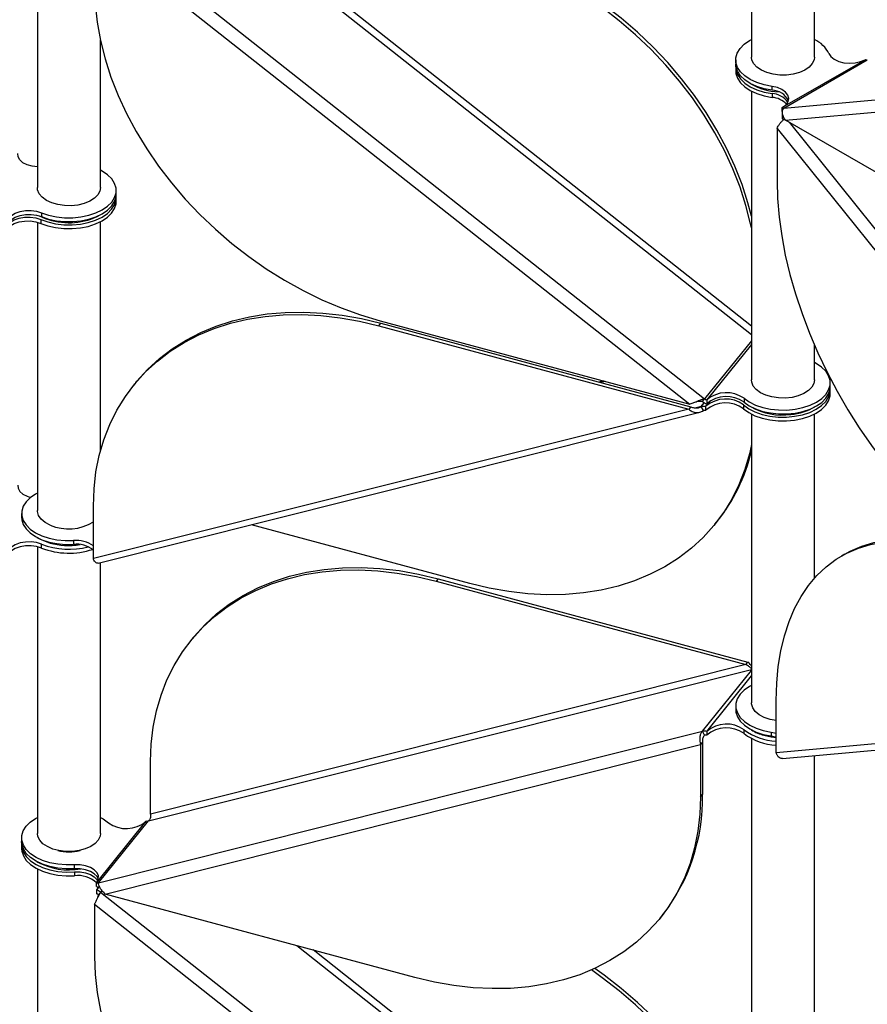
# Model space of a CAD drawing. Header units: millimetres. Extents: x 5 to 415, y 2 to 292.
# Tile 68 of 82: x 285 to 296, y 195 to 207. Entities that reach past the tile are written whole.
import ezdxf

# ---------------------------------------------------------------- set-up
doc = ezdxf.new("R2010")
doc.units = ezdxf.units.MM

msp = doc.modelspace()

# ---------------------------------------------------------------- linework, layer by layer
at = {"color": 7, "linetype": 'Continuous', "lineweight": 25}
for p, q in [((294.6781, 210.561), (294.6781, 206.8978)), ((295.4781, 206.8978), (295.4781, 210.3436)), ((285.6154, 208.9041), (285.6154, 205.2409)), ((286.4178, 208.612), (294.0833, 202.5607)), ((286.3399, 208.4576), (293.8967, 202.4921)), ((288.9066, 207.9326), (294.6781, 203.3764)), ((294.6781, 203.4844), (289.1142, 207.8767)), ((286.4154, 205.2409), (286.4154, 207.1098)), ((294.4781, 206.861), (294.4781, 206.812)), ((294.4781, 206.7712), (294.4781, 206.7222)), ((295.0739, 206.2594), (296.1203, 206.8635)), ((295.088, 206.2496), (296.1486, 206.8619)), ((295.088, 206.2496), (301.0688, 206.7844)), ((296.1274, 206.8676), (296.1203, 206.8635)), ((294.9394, 206.475), (294.9394, 206.524)), ((295.1092, 206.0969), (301.0052, 206.6241)), ((294.6781, 206.464), (294.6781, 202.8008)), ((294.9394, 206.4342), (294.9394, 206.3852)), ((295.0739, 206.2594), (295.0667, 206.2553)), ((295.0667, 206.2063), (295.0667, 206.2553)), ((295.0667, 206.1654), (295.0739, 206.1695)), ((295.0667, 206.1654), (295.0667, 206.1164)), ((298.1768, 204.3261), (295.1092, 206.0969)), ((295.1554, 206.0702), (301.09, 198.6876)), ((295.0031, 205.9921), (300.8991, 198.6575)), ((295.0031, 205.9921), (295.0031, 205.3273)), ((286.6154, 205.1551), (286.6154, 205.2041)), ((286.6154, 205.0653), (286.6154, 205.1143)), ((285.6676, 204.9218), (285.6676, 204.8729)), ((285.6154, 204.8023), (285.6154, 201.1439)), ((285.6572, 204.8364), (285.6572, 204.7874)), ((286.4154, 201.8964), (286.4154, 204.8072)), ((289.9505, 203.4875), (289.9758, 203.5189)), ((289.965, 203.5506), (293.8967, 202.4921)), ((289.9758, 203.5189), (293.9075, 202.4603)), ((289.9505, 203.4875), (293.8821, 202.4289)), ((294.6781, 203.2968), (294.0833, 202.5607)), ((294.6781, 203.2493), (294.1105, 202.5468)), ((295.4781, 202.8008), (295.4781, 203.2414)), ((286.8644, 202.7665), (286.839, 202.7351)), ((292.8004, 202.7872), (292.745, 202.7733)), ((292.8207, 202.7818), (292.7653, 202.7678)), ((295.6781, 202.715), (295.6781, 202.764)), ((295.6781, 202.6252), (295.6781, 202.6742)), ((294.0562, 202.5256), (294.0833, 202.5607)), ((294.1002, 202.4662), (294.1575, 202.537)), ((294.1105, 202.5468), (294.1105, 202.4978)), ((294.5842, 202.5674), (294.5842, 202.5184)), ((293.8821, 202.4289), (286.3254, 200.5327)), ((286.3853, 200.474), (294.022, 202.3904)), ((293.9075, 202.4603), (293.8821, 202.4289)), ((294.0416, 202.4624), (293.9773, 202.4463)), ((294.0416, 202.4624), (294.08, 202.51)), ((294.0688, 202.4127), (294.0416, 202.4624)), ((294.1002, 202.4662), (294.096, 202.4609)), ((294.096, 202.4609), (294.096, 202.4119)), ((294.1002, 202.4172), (294.096, 202.4119)), ((294.1002, 202.4172), (294.1002, 202.4662)), ((294.577, 202.4838), (294.577, 202.4348)), ((294.6781, 202.3671), (294.6781, 198.7038)), ((295.4781, 200.285), (295.4781, 202.3671)), ((286.3254, 200.5327), (286.3254, 201.1974)), ((285.4154, 201.1072), (285.4154, 201.0582)), ((291.1031, 200.2174), (288.3339, 200.963)), ((294.2145, 200.9698), (294.2398, 201.0012)), ((285.6154, 200.6845), (285.6154, 197.0469)), ((285.6676, 200.6677), (285.6676, 200.7167)), ((286.0719, 200.7624), (286.0719, 200.7134)), ((295.8628, 200.5904), (295.8203, 200.5659)), ((286.4154, 197.0469), (286.4154, 200.4816)), ((290.7005, 200.2785), (290.6752, 200.2471)), ((290.7005, 200.2785), (294.6322, 199.2199)), ((290.6752, 200.2471), (294.6068, 199.1886)), ((287.5891, 199.5261), (287.5637, 199.4947)), ((294.6068, 199.1886), (287.0501, 197.2923)), ((294.6068, 199.1886), (294.6322, 199.2199)), ((287.0247, 197.2043), (294.6781, 199.1249)), ((294.0562, 198.3431), (294.6781, 199.1129)), ((294.1105, 198.3416), (294.6781, 199.0441)), ((294.4781, 198.6671), (294.4781, 198.6181)), ((294.9917, 198.0698), (294.9917, 198.7345)), ((300.8878, 198.597), (294.9917, 198.0698)), ((295.0708, 197.9978), (301.0327, 198.5309)), ((286.3907, 196.4196), (294.0562, 198.3431)), ((294.0833, 198.2934), (294.0562, 198.3431)), ((294.1105, 198.3416), (294.1105, 198.2926)), ((294.5842, 198.3132), (294.5842, 198.3622)), ((294.927, 198.3319), (294.9917, 198.3168)), ((294.927, 198.3319), (294.927, 198.2829)), ((294.927, 198.2829), (294.9917, 198.2679)), ((286.4759, 196.2777), (294.0326, 198.174)), ((294.058, 198.2054), (294.0326, 198.174)), ((294.0326, 198.174), (294.0326, 197.5093)), ((294.058, 198.2054), (294.058, 197.5407)), ((294.6781, 198.2517), (294.6781, 194.6068)), ((295.4781, 194.6068), (295.4781, 198.0342)), ((287.0501, 197.2923), (287.0501, 197.957)), ((294.0326, 197.5093), (294.058, 197.5407)), ((286.3677, 196.4256), (286.9932, 197.1998)), ((286.3907, 196.4196), (287.0247, 197.2043)), ((286.9975, 197.2051), (286.9932, 197.1998)), ((285.4154, 196.9918), (285.4154, 196.9428)), ((285.4154, 196.9019), (285.4154, 196.8529)), ((286.0847, 196.5987), (286.0847, 196.6477)), ((285.6154, 196.5948), (285.6154, 192.9499)), ((286.0847, 196.5579), (286.0847, 196.5089)), ((286.3677, 196.4256), (286.3635, 196.4203)), ((286.3635, 196.3713), (286.3635, 196.4203)), ((286.3635, 196.3305), (286.3677, 196.3357)), ((286.3635, 196.3305), (286.3635, 196.2815)), ((286.3855, 196.3674), (286.3677, 196.3357)), ((286.393, 196.367), (286.3677, 196.3357)), ((286.4178, 196.3027), (286.3907, 196.2676)), ((286.4339, 196.3226), (286.4178, 196.3027)), ((286.4178, 196.3027), (294.0833, 190.2513)), ((290.4075, 195.2192), (286.4759, 196.2777)), ((286.3399, 196.1482), (293.8967, 190.1827)), ((286.3399, 196.1482), (286.3399, 195.4835)), ((293.5189, 195.9716), (293.5443, 196.0029)), ((288.9066, 195.6233), (294.6781, 191.0671)), ((294.6781, 191.1751), (289.1142, 195.5674))]:
    msp.add_line(p, q, dxfattribs=at)
at = {"color": 7, "linetype": 'Continuous', "lineweight": 25, "flags": 128}
for points in [[(286.3399, 207.7928), (286.3484, 207.5677), (286.3737, 207.339), (286.4158, 207.1079), (286.4744, 206.8755), (286.5492, 206.6427), (286.6401, 206.4108), (286.7464, 206.1808), (286.8677, 205.9537), (287.0034, 205.7307), (287.153, 205.5127), (287.3157, 205.3008), (287.4907, 205.096), (287.6773, 204.8992), (287.8745, 204.7113), (288.0815, 204.5333), (288.2973, 204.3659), (288.5208, 204.2099), (288.7511, 204.0661), (288.987, 203.9351), (289.2275, 203.8175), (289.4714, 203.714), (289.7177, 203.6249), (289.965, 203.5506)], [(294.6781, 204.877), (294.6337, 205.0469), (294.5588, 205.2796), (294.468, 205.5116), (294.3617, 205.7416), (294.2403, 205.9687), (294.1046, 206.1917), (293.955, 206.4097), (293.7923, 206.6216), (293.6173, 206.8264), (293.4307, 207.0232), (293.2335, 207.2111), (293.0265, 207.3891), (292.8108, 207.5565), (292.6902, 207.6427)], [(294.6781, 204.7295), (294.6669, 204.7831), (294.6083, 205.0155), (294.5334, 205.2483), (294.4426, 205.4802), (294.3363, 205.7102), (294.215, 205.9373), (294.0792, 206.1603), (293.9297, 206.3783), (293.767, 206.5902), (293.592, 206.795), (293.4054, 206.9918), (293.2082, 207.1797), (293.0012, 207.3577), (292.7854, 207.5251), (292.6473, 207.6235)], [(294.9394, 206.524), (294.8389, 206.5434), (294.7458, 206.5726), (294.663, 206.6109), (294.5933, 206.657), (294.5386, 206.7094), (294.5008, 206.7666), (294.4811, 206.8267), (294.4799, 206.8879), (294.4975, 206.9483), (294.5331, 207.0059), (294.5858, 207.059), (294.6538, 207.1059), (294.6781, 207.1192)], [(295.0369, 206.6681), (294.9523, 206.6786), (294.8736, 206.6993), (294.8045, 206.7293), (294.7482, 206.7672), (294.7073, 206.8112), (294.6837, 206.8593), (294.6781, 206.8978)], [(295.4781, 206.8978), (295.4732, 206.8616), (295.4504, 206.8134), (295.4103, 206.7691), (295.3547, 206.7309), (295.2861, 206.7005), (295.2077, 206.6793), (295.1234, 206.6683), (295.0369, 206.6681)], [(295.6619, 206.9411), (295.6876, 206.9022), (295.73, 206.8685), (295.7861, 206.8423), (295.852, 206.8254), (295.9233, 206.819), (295.995, 206.8236), (296.0622, 206.8387), (296.1203, 206.8635)], [(294.9394, 206.475), (294.8389, 206.4944), (294.7458, 206.5236), (294.663, 206.5619), (294.5933, 206.608), (294.5386, 206.6604), (294.5008, 206.7176), (294.4811, 206.7777), (294.4781, 206.812)], [(294.4792, 206.7916), (294.4811, 206.7369), (294.5008, 206.6767), (294.5386, 206.6196), (294.5933, 206.5671), (294.663, 206.521), (294.7458, 206.4828), (294.8389, 206.4535), (294.9394, 206.4342)], [(294.4781, 206.7222), (294.4811, 206.6879), (294.5008, 206.6278), (294.5386, 206.5706), (294.5933, 206.5181), (294.663, 206.4721), (294.7458, 206.4338), (294.8389, 206.4045), (294.9394, 206.3852)], [(295.0739, 206.2594), (295.1167, 206.2929), (295.1429, 206.3317), (295.1508, 206.3731), (295.1398, 206.4142), (295.1106, 206.4523), (295.0652, 206.4847), (295.0068, 206.5092), (294.9394, 206.524)], [(285.6154, 205.5023), (285.5487, 205.5107), (285.485, 205.5293), (285.4317, 205.5568), (285.3925, 205.5913), (285.37, 205.6304), (285.3657, 205.6716)], [(285.6676, 204.9218), (285.7582, 204.8912), (285.8565, 204.8701), (285.9598, 204.8592), (286.0647, 204.8589), (286.1681, 204.8692), (286.2669, 204.8897), (286.358, 204.9198), (286.4385, 204.9586), (286.5062, 205.0049), (286.5588, 205.0573), (286.5948, 205.1142), (286.6131, 205.1739), (286.613, 205.2345), (286.5947, 205.2941), (286.5587, 205.351), (286.5061, 205.4034), (286.4384, 205.4497), (286.4154, 205.4623)], [(295.0031, 205.3273), (295.0097, 205.1006), (295.0294, 204.8674), (295.0623, 204.6287), (295.108, 204.3856), (295.1664, 204.1393), (295.2373, 203.8909), (295.3202, 203.6416), (295.4149, 203.3926), (295.5208, 203.1449), (295.6375, 202.8999), (295.7644, 202.6585), (295.901, 202.422), (296.0465, 202.1914), (296.2004, 201.9678), (296.3619, 201.7522), (296.5303, 201.5457), (296.7047, 201.3493), (296.8843, 201.1637), (297.0684, 200.99), (297.2561, 200.8289), (297.4464, 200.6811), (297.6385, 200.5474), (297.8315, 200.4283)], [(286.1304, 205.0197), (286.0454, 205.0106), (285.9589, 205.0123), (285.8751, 205.0246), (285.7979, 205.0471), (285.7308, 205.0786), (285.677, 205.1177), (285.639, 205.1626), (285.6187, 205.2111), (285.6154, 205.2409)], [(285.6676, 204.8729), (285.7582, 204.8422), (285.8565, 204.8211), (285.9598, 204.8102), (286.0647, 204.8099), (286.1681, 204.8202), (286.2669, 204.8407), (286.358, 204.8708), (286.4385, 204.9096), (286.5062, 204.9559), (286.5588, 205.0083), (286.5948, 205.0652), (286.6131, 205.1249), (286.6154, 205.1551)], [(286.4154, 205.2409), (286.4077, 205.196), (286.3818, 205.1483), (286.3388, 205.105), (286.2806, 205.0681), (286.2101, 205.0392), (286.1304, 205.0197)], [(285.6572, 204.8364), (285.7475, 204.8044), (285.8462, 204.782), (285.9502, 204.77), (286.0562, 204.7688), (286.1609, 204.7783), (286.261, 204.7983), (286.3535, 204.8282), (286.4355, 204.8671), (286.5043, 204.9136), (286.5579, 204.9664), (286.5945, 205.0238), (286.6131, 205.0841), (286.6143, 205.1347)], [(285.6572, 204.7874), (285.7475, 204.7554), (285.8462, 204.733), (285.9502, 204.721), (286.0562, 204.7198), (286.1609, 204.7293), (286.261, 204.7493), (286.3535, 204.7792), (286.4355, 204.8181), (286.5043, 204.8646), (286.5579, 204.9174), (286.5945, 204.9749), (286.6131, 205.0351), (286.6154, 205.0653)], [(285.2348, 204.809), (285.2514, 204.8491), (285.2853, 204.8854), (285.3343, 204.9154), (285.3951, 204.9371), (285.4635, 204.9491), (285.5349, 204.9505), (285.6045, 204.9412), (285.6676, 204.9218)], [(285.2348, 204.76), (285.2514, 204.8001), (285.2853, 204.8364), (285.3343, 204.8664), (285.3951, 204.8882), (285.4635, 204.9001), (285.5349, 204.9015), (285.6045, 204.8922), (285.6676, 204.8729)], [(286.2955, 204.8411), (286.3755, 204.8744), (286.4209, 204.8998)], [(285.2196, 204.6768), (285.2366, 204.7173), (285.2712, 204.7538), (285.3211, 204.7839), (285.3828, 204.8055), (285.4521, 204.817), (285.5242, 204.8178), (285.5942, 204.8077), (285.6572, 204.7874)], [(285.2359, 204.7652), (285.2366, 204.7663), (285.2712, 204.8028), (285.3211, 204.8329), (285.3828, 204.8545), (285.4521, 204.866), (285.5242, 204.8668), (285.5942, 204.8567), (285.6572, 204.8364)], [(286.8644, 202.7665), (286.8785, 202.7837), (287.0142, 202.9337), (287.1638, 203.0711), (287.3265, 203.1954), (287.5015, 203.306), (287.6881, 203.4023), (287.8853, 203.484), (288.0923, 203.5506), (288.3081, 203.6018), (288.5316, 203.6374), (288.7619, 203.6572), (288.9978, 203.6611), (289.2383, 203.6492), (289.4822, 203.6214), (289.7284, 203.5779), (289.9758, 203.5189)], [(286.3254, 201.1974), (286.3338, 201.418), (286.3591, 201.633), (286.4012, 201.8415), (286.4598, 202.0424), (286.5347, 202.2348), (286.6255, 202.4178), (286.7318, 202.5906), (286.8531, 202.7524), (286.9889, 202.9023), (287.1384, 203.0397), (287.3011, 203.164), (287.4761, 203.2746), (287.6627, 203.3709), (287.8599, 203.4526), (288.0669, 203.5192), (288.2827, 203.5704), (288.5062, 203.606), (288.7365, 203.6258), (288.9724, 203.6297), (289.2129, 203.6178), (289.4569, 203.59), (289.7031, 203.5465), (289.9505, 203.4875)], [(294.5842, 202.5674), (294.6511, 202.5207), (294.731, 202.4815), (294.8216, 202.4509), (294.92, 202.4299), (295.0233, 202.4191), (295.1282, 202.4188), (295.2316, 202.4292), (295.3303, 202.4497), (295.4213, 202.4799), (295.5018, 202.5188), (295.5694, 202.5651), (295.6219, 202.6176), (295.6577, 202.6745), (295.6759, 202.7342), (295.6757, 202.7948), (295.6573, 202.8544), (295.6212, 202.9113), (295.5684, 202.9637), (295.5006, 203.0099), (295.4781, 203.0222)], [(295.1932, 202.5796), (295.1081, 202.5705), (295.0217, 202.5722), (294.9379, 202.5845), (294.8606, 202.607), (294.7935, 202.6385), (294.7398, 202.6776), (294.7018, 202.7225), (294.6814, 202.771), (294.6781, 202.8008)], [(295.4781, 202.8008), (295.4705, 202.7559), (295.4446, 202.7082), (295.4015, 202.6649), (295.3434, 202.6279), (295.2728, 202.5991), (295.1932, 202.5796)], [(294.577, 202.4838), (294.6429, 202.4358), (294.7223, 202.3953), (294.8129, 202.3635), (294.9118, 202.3414), (295.0158, 202.3297), (295.1218, 202.3288), (295.2264, 202.3386), (295.3265, 202.3589), (295.4187, 202.3891), (295.5003, 202.4281), (295.5688, 202.4749), (295.6219, 202.5278), (295.658, 202.5853), (295.6761, 202.6457), (295.6771, 202.6946)], [(294.5842, 202.5184), (294.6511, 202.4717), (294.731, 202.4325), (294.8216, 202.4019), (294.92, 202.3809), (295.0233, 202.3701), (295.1282, 202.3699), (295.2316, 202.3802), (295.3303, 202.4007), (295.4213, 202.4309), (295.5018, 202.4698), (295.5694, 202.5162), (295.6219, 202.5686), (295.6577, 202.6255), (295.6759, 202.6852), (295.6781, 202.715)], [(294.577, 202.4348), (294.6429, 202.3868), (294.7223, 202.3463), (294.8129, 202.3145), (294.9118, 202.2924), (295.0158, 202.2807), (295.1218, 202.2798), (295.2264, 202.2896), (295.3265, 202.3099), (295.4187, 202.3401), (295.5003, 202.3791), (295.5688, 202.4259), (295.6219, 202.4788), (295.658, 202.5364), (295.6761, 202.5967), (295.6781, 202.6252)], [(294.6781, 201.9802), (294.6523, 201.8634), (294.5937, 201.6625), (294.5189, 201.4701), (294.428, 201.2871), (294.3217, 201.1143), (294.2004, 200.9526), (294.0647, 200.8027), (293.9151, 200.6652), (293.7524, 200.5409), (293.5774, 200.4304), (293.3908, 200.334), (293.1936, 200.2524), (292.9866, 200.1858), (292.7708, 200.1346), (292.5473, 200.099), (292.317, 200.0792), (292.0811, 200.0752), (291.8406, 200.0872), (291.5967, 200.1149), (291.3504, 200.1584), (291.1031, 200.2174)], [(285.3657, 201.4664), (285.37, 201.4253), (285.3925, 201.3861), (285.4317, 201.3516), (285.485, 201.3241), (285.529, 201.31)], [(285.6154, 201.3654), (285.5916, 201.3524), (285.5241, 201.306), (285.4716, 201.2536), (285.4357, 201.1967), (285.4176, 201.137), (285.4177, 201.0764), (285.4362, 201.0168), (285.4723, 200.9599), (285.5251, 200.9075), (285.5928, 200.8613), (285.6735, 200.8225), (285.7646, 200.7925), (285.8635, 200.7721), (285.9669, 200.7619), (286.0719, 200.7624)], [(285.7766, 200.9586), (285.7132, 200.9926), (285.6639, 201.0336), (285.6311, 201.0798), (285.6162, 201.129), (285.6154, 201.1439)], [(285.4154, 201.0582), (285.4177, 201.0274), (285.4362, 200.9678), (285.4723, 200.9109), (285.5251, 200.8585), (285.5928, 200.8123), (285.6735, 200.7735), (285.7646, 200.7435), (285.8635, 200.7231), (285.9669, 200.7129), (286.0719, 200.7134)], [(295.8628, 200.5904), (295.932, 200.6277), (296.0776, 200.6902), (296.2315, 200.7362), (296.393, 200.7653), (296.5613, 200.7774), (296.7357, 200.7725), (296.9154, 200.7506), (297.0995, 200.7118), (297.2871, 200.6563), (297.4775, 200.5843), (297.6696, 200.4962), (297.8626, 200.3924)], [(285.6676, 200.7167), (285.6045, 200.736), (285.5349, 200.7453), (285.4635, 200.7439), (285.3951, 200.732), (285.3343, 200.7102), (285.2853, 200.6802), (285.2514, 200.6439), (285.2348, 200.6038)], [(285.6676, 200.6677), (285.6045, 200.687), (285.5349, 200.6963), (285.4635, 200.6949), (285.3951, 200.683), (285.3343, 200.6613), (285.2853, 200.6312), (285.2514, 200.5949), (285.2348, 200.5548)], [(294.9917, 198.7345), (294.9983, 198.9536), (295.0181, 199.1641), (295.0509, 199.3649), (295.0966, 199.5552), (295.155, 199.734), (295.2259, 199.9006), (295.3088, 200.0541), (295.4035, 200.1939), (295.5094, 200.3192), (295.6261, 200.4295), (295.753, 200.5244), (295.8896, 200.6032), (296.0352, 200.6658), (296.1891, 200.7117), (296.3506, 200.7408), (296.5189, 200.7529), (296.6933, 200.748), (296.873, 200.7261), (297.0571, 200.6873), (297.2447, 200.6318), (297.435, 200.5598), (297.6271, 200.4717), (297.8202, 200.3679)], [(287.0501, 197.957), (287.0585, 198.1776), (287.0838, 198.3927), (287.1259, 198.6011), (287.1845, 198.802), (287.2594, 198.9944), (287.3502, 199.1775), (287.4565, 199.3502), (287.5778, 199.512), (287.7136, 199.6619), (287.8631, 199.7993), (288.0258, 199.9236), (288.2008, 200.0342), (288.3874, 200.1305), (288.5846, 200.2122), (288.7916, 200.2788), (289.0074, 200.33), (289.2309, 200.3656), (289.4612, 200.3854), (289.6971, 200.3894), (289.9376, 200.3774), (290.1815, 200.3496), (290.4278, 200.3061), (290.6752, 200.2471)], [(287.5891, 199.5261), (287.6032, 199.5434), (287.7389, 199.6933), (287.8885, 199.8307), (288.0512, 199.955), (288.2262, 200.0656), (288.4128, 200.1619), (288.61, 200.2436), (288.817, 200.3102), (289.0327, 200.3614), (289.2563, 200.397), (289.4865, 200.4168), (289.7225, 200.4207), (289.963, 200.4088), (290.2069, 200.381), (290.4531, 200.3375), (290.7005, 200.2785)], [(294.6781, 198.9252), (294.6538, 198.912), (294.5864, 198.8656), (294.534, 198.8131), (294.4983, 198.7561), (294.4803, 198.6964), (294.4806, 198.6359), (294.4991, 198.5762), (294.5354, 198.5194), (294.5883, 198.4671), (294.6561, 198.4208), (294.7369, 198.3822), (294.8281, 198.3522), (294.927, 198.3319)], [(294.8394, 198.5185), (294.776, 198.5525), (294.7267, 198.5935), (294.6938, 198.6397), (294.6789, 198.6889), (294.6781, 198.7038)], [(294.4781, 198.6181), (294.4806, 198.5869), (294.4991, 198.5272), (294.5354, 198.4704), (294.5883, 198.4181), (294.6561, 198.3718), (294.7369, 198.3332), (294.8281, 198.3032), (294.927, 198.2829)], [(294.9917, 198.4783), (294.914, 198.4932), (294.8394, 198.5185)], [(294.837, 198.2919), (294.9292, 198.2716), (294.9917, 198.2637)], [(294.0326, 197.5093), (294.0242, 197.2887), (293.9989, 197.0736), (293.9568, 196.8652), (293.8982, 196.6643), (293.8233, 196.4719), (293.7325, 196.2888), (293.6262, 196.1161), (293.5049, 195.9543), (293.3691, 195.8044), (293.2195, 195.667), (293.0569, 195.5427), (292.8818, 195.4321), (292.6953, 195.3358), (292.498, 195.2541), (292.2911, 195.1875), (292.0753, 195.1363), (291.8518, 195.1007), (291.6215, 195.0809), (291.3856, 195.0769), (291.1451, 195.0889), (290.9011, 195.1167), (290.6549, 195.1602), (290.4075, 195.2192)], [(286.0847, 196.6477), (285.9787, 196.6461), (285.8739, 196.6552), (285.7734, 196.6748), (285.6806, 196.7043), (285.5982, 196.7428), (285.5288, 196.7891), (285.4746, 196.8417), (285.4373, 196.899), (285.418, 196.9592), (285.4174, 197.0204), (285.4354, 197.0807), (285.4716, 197.1382), (285.5247, 197.1911), (285.5931, 197.2379), (285.6154, 197.25)], [(286.4154, 197.25), (286.4506, 197.2302), (286.5165, 197.1822)], [(285.9741, 196.8172), (285.8895, 196.8277), (285.8109, 196.8484), (285.7417, 196.8785), (285.6854, 196.9163), (285.6445, 196.9603), (285.621, 197.0084), (285.6154, 197.0469)], [(286.4154, 197.0469), (286.4104, 197.0107), (286.3877, 196.9625), (286.3476, 196.9183), (286.2919, 196.8801), (286.2233, 196.8496), (286.145, 196.8284), (286.0606, 196.8175), (285.9741, 196.8172)], [(286.0847, 196.5987), (285.9787, 196.5971), (285.8739, 196.6062), (285.7734, 196.6258), (285.6806, 196.6553), (285.5982, 196.6938), (285.5288, 196.7401), (285.4746, 196.7927), (285.4373, 196.85), (285.418, 196.9102), (285.4154, 196.9428)], [(285.4164, 196.9224), (285.418, 196.8693), (285.4373, 196.8091), (285.4746, 196.7518), (285.5288, 196.6992), (285.5982, 196.653), (285.6806, 196.6145), (285.7734, 196.585), (285.8739, 196.5653), (285.9787, 196.5562), (286.0847, 196.5579)], [(285.4154, 196.8529), (285.418, 196.8203), (285.4373, 196.7601), (285.4746, 196.7028), (285.5288, 196.6502), (285.5982, 196.604), (285.6806, 196.5655), (285.7734, 196.536), (285.8739, 196.5163), (285.9787, 196.5072), (286.0847, 196.5089)], [(286.3677, 196.4256), (286.3881, 196.4655), (286.3898, 196.5072), (286.3727, 196.5476), (286.3379, 196.5841), (286.2879, 196.6141), (286.2261, 196.6356), (286.1568, 196.6471), (286.0847, 196.6477)], [(286.3881, 196.4655), (286.3727, 196.4986), (286.3379, 196.5351), (286.2879, 196.5651), (286.2261, 196.5866), (286.1568, 196.5981), (286.0847, 196.5987)], [(286.0847, 196.5579), (286.1568, 196.5572), (286.2261, 196.5458), (286.2879, 196.5243), (286.3379, 196.4943), (286.3727, 196.4578), (286.3802, 196.4451)], [(286.3399, 195.4835), (286.3484, 195.2583), (286.3737, 195.0297), (286.4158, 194.7986), (286.4744, 194.5661), (286.5492, 194.3334), (286.6401, 194.1014), (286.7464, 193.8714), (286.8677, 193.6444), (287.0034, 193.4213), (287.153, 193.2033), (287.3157, 192.9914), (287.4907, 192.7866), (287.6773, 192.5898), (287.8745, 192.402), (288.0815, 192.2239), (288.2973, 192.0565), (288.5208, 191.9005), (288.7511, 191.7567), (288.987, 191.6257), (289.2275, 191.5082), (289.4714, 191.4046), (289.7177, 191.3155), (289.965, 191.2413)], [(294.6781, 192.4201), (294.6669, 192.4737), (294.6083, 192.7062), (294.5334, 192.9389), (294.4426, 193.1708), (294.3363, 193.4009), (294.215, 193.6279), (294.0792, 193.851), (293.9297, 194.0689), (293.767, 194.2808), (293.592, 194.4857), (293.4054, 194.6825), (293.2082, 194.8703), (293.0012, 195.0484), (292.7854, 195.2158), (292.6473, 195.3141)], [(294.6781, 192.5676), (294.6337, 192.7376), (294.5588, 192.9703), (294.468, 193.2022), (294.3617, 193.4322), (294.2403, 193.6593), (294.1046, 193.8823), (293.955, 194.1003), (293.7923, 194.3122), (293.6173, 194.517), (293.4307, 194.7138), (293.2335, 194.9017), (293.0265, 195.0798), (292.8108, 195.2471), (292.6902, 195.3334)]]:
    msp.add_lwpolyline(points, dxfattribs=at)
at = {"color": 7, "linetype": 'Continuous', "lineweight": 25}
for centre, radius, start, end in [((295.3155, 206.7676), 0.3873, 26.6023, 65.18281), ((296.1471, 206.8987), 0.0368, 237.65072, 272.35776), ((295.0538, 207.2179), 0.7632, 239.96751, 267.54757), ((294.938, 206.2411), 0.2339, 26.38647, 89.65552), ((294.9272, 206.174), 0.2604, 35.33175, 87.30284), ((294.9201, 206.1024), 0.2835, 44.24342, 86.09203), ((295.0864, 206.2864), 0.0368, 237.65072, 272.35776), ((295.0264, 206.0496), 0.0781, 37.97873, 58.8941), ((286.0177, 205.6556), 0.8605, 243.78107, 288.8281), ((294.3605, 202.2547), 0.3844, 54.42338, 130.55743), ((294.1514, 202.6449), 0.1527, 231.41597, 254.48043), ((294.131, 202.6203), 0.0764, 231.41597, 254.48043), ((294.3496, 202.1749), 0.3835, 53.64698, 130.57403), ((294.3605, 202.2057), 0.3844, 54.42338, 130.55743), ((294.0658, 202.3566), 0.1086, 73.90587, 102.90605), ((294.0809, 202.3597), 0.0543, 73.90587, 102.90605), ((294.3496, 202.1259), 0.3835, 53.64698, 130.57403), ((295.0708, 203.1628), 0.808, 240.47637, 277.73251), ((295.1189, 203.0739), 0.7143, 274.8668, 300.70649), ((292.4496, 202.4325), 2.292, 321.35778, 346.47633), ((286.0126, 201.5102), 0.5999, 246.83691, 301.69963), ((285.9823, 201.4341), 0.7329, 239.4236, 268.08842), ((286.1127, 200.4121), 0.3526, 52.90909, 96.65667), ((286.0168, 201.623), 0.9713, 248.93137, 284.57356), ((286.0163, 201.5698), 0.9671, 248.86604, 288.14603), ((286.0156, 201.635), 0.9352, 266.46031, 278.64582), ((286.1127, 200.3631), 0.3526, 52.90909, 96.65667), ((294.3605, 198.0495), 0.3844, 54.42338, 130.55743), ((294.0804, 198.2372), 0.1086, 73.90587, 102.90605), ((294.0955, 198.2404), 0.0543, 73.90587, 102.90605), ((294.3605, 198.0005), 0.3844, 54.42338, 130.55743), ((295.0267, 198.9551), 0.7399, 233.26003, 267.28865), ((295.0267, 198.9061), 0.7399, 233.26003, 267.28865), ((294.9942, 198.883), 0.6117, 238.88672, 255.1115), ((291.6444, 197.4923), 2.414, 321.90704, 1.14903), ((286.7438, 197.4911), 0.3835, 233.64698, 310.57403), ((287.0126, 197.2573), 0.0543, 253.90587, 282.90605), ((286.0154, 197.325), 0.514, 254.04814, 285.95186), ((286.0164, 197.4273), 0.8441, 241.15461, 280.37089), ((286.1331, 196.1767), 0.3357, 46.56464, 98.28965), ((286.3785, 196.4725), 0.0543, 253.90587, 282.90605), ((286.3942, 196.4795), 0.1124, 254.16014, 276.37342), ((286.3226, 196.1833), 0.1527, 51.41597, 74.48043), ((286.343, 196.2079), 0.0764, 51.41597, 74.48043)]:
    msp.add_arc(centre, radius, start, end, dxfattribs=at)
for points, knots in [([(295.1092, 206.0969), (295.0997, 206.1113), (295.0809, 206.1399), (295.0703, 206.1851), (295.072, 206.2259), (295.0825, 206.2415), (295.088, 206.2496)], [0, 0, 0, 0, 0.2453754, 0.4909149, 0.7364551, 1, 1, 1, 1]), ([(295.0031, 205.9921), (295.0074, 206.0014), (295.0159, 206.0202), (295.0393, 206.053), (295.0664, 206.0851), (295.0869, 206.1066), (295.0965, 206.1157), (295.0976, 206.1168)], [0, 0, 0, 0, 0.242195, 0.4844028, 0.7266105, 0.9688182, 1, 1, 1, 1]), ([(294.0833, 202.5607), (294.0694, 202.5568), (294.0414, 202.5492), (293.9927, 202.5288), (293.9422, 202.507), (293.9122, 202.4971), (293.8967, 202.4921)], [0, 0, 0, 0, 0.2453754, 0.4909149, 0.7364551, 1, 1, 1, 1]), ([(293.9823, 202.5244), (293.9827, 202.5245), (293.9835, 202.5248), (293.9841, 202.5249), (293.9844, 202.5249)], [0, 0, 0, 0, 0.4524956, 1, 1, 1, 1]), ([(294.0562, 202.5256), (294.0425, 202.5263), (294.0196, 202.5276), (293.9943, 202.5256), (293.9841, 202.5248)], [0, 0, 0, 0, 0.595055, 1, 1, 1, 1]), ([(293.8821, 202.4289), (293.8965, 202.4187), (293.9253, 202.3983), (293.9744, 202.3848), (294.0245, 202.3868), (294.0537, 202.4039), (294.0688, 202.4127)], [0, 0, 0, 0, 0.2453754, 0.4909149, 0.7364551, 1, 1, 1, 1]), ([(293.9075, 202.4603), (293.9214, 202.455), (293.9492, 202.4442), (293.995, 202.4436), (294.0255, 202.4534), (294.04, 202.4616), (294.0416, 202.4624)], [0, 0, 0, 0, 0.3201967, 0.6410914, 0.961986, 1, 1, 1, 1]), ([(286.3851, 200.4752), (286.3804, 200.4744), (286.3697, 200.4726), (286.351, 200.4862), (286.3352, 200.508), (286.328, 200.526), (286.3254, 200.5327)], [0, 0, 0, 0, 0.2336386, 0.530595, 0.8275513, 1, 1, 1, 1]), ([(294.6765, 199.1395), (294.6754, 199.1405), (294.6687, 199.1462), (294.6477, 199.165), (294.6231, 199.1808), (294.6083, 199.1878), (294.6068, 199.1886)], [0, 0, 0, 0, 0.0900701, 0.5195939, 0.9491175, 1, 1, 1, 1]), ([(294.6781, 199.1695), (294.6759, 199.173), (294.6648, 199.1909), (294.6467, 199.207), (294.6322, 199.2199)], [0, 0, 0, 0, 0.1969187, 1, 1, 1, 1]), ([(294.0562, 198.3431), (294.049, 198.3343), (294.0347, 198.3167), (294.023, 198.2784), (294.0198, 198.2367), (294.0242, 198.2005), (294.0304, 198.1811), (294.0326, 198.174)], [0, 0, 0, 0, 0.21829734, 0.43660611, 0.65491491, 0.8732236, 1, 1, 1, 1]), ([(294.0833, 198.2934), (294.0786, 198.2885), (294.069, 198.2786), (294.0601, 198.2575), (294.0559, 198.2347), (294.0561, 198.2169), (294.0576, 198.2078), (294.058, 198.2054)], [0, 0, 0, 0, 0.2289275, 0.457855, 0.686699, 0.9155428, 1, 1, 1, 1]), ([(295.0708, 197.9979), (295.0617, 197.9984), (295.0431, 197.9992), (295.0175, 198.018), (295.0001, 198.0433), (294.994, 198.0627), (294.9917, 198.0698)], [0, 0, 0, 0, 0.27475872, 0.55578156, 0.83680427, 1, 1, 1, 1]), ([(287.0501, 197.2923), (287.0509, 197.2854), (287.0526, 197.2716), (287.05, 197.2483), (287.0427, 197.2266), (287.0333, 197.2122), (287.0265, 197.206), (287.0247, 197.2043)], [0, 0, 0, 0, 0.2289275, 0.457855, 0.686699, 0.9155428, 1, 1, 1, 1]), ([(286.4759, 196.2777), (286.463, 196.2898), (286.4371, 196.3138), (286.4106, 196.3553), (286.3938, 196.3945), (286.3917, 196.411), (286.3907, 196.4196)], [0, 0, 0, 0, 0.2453754, 0.4909149, 0.7364551, 1, 1, 1, 1]), ([(286.3399, 196.1482), (286.3448, 196.1585), (286.3544, 196.1791), (286.374, 196.2163), (286.3936, 196.2533), (286.4088, 196.2828), (286.4154, 196.2974), (286.4178, 196.3027)], [0, 0, 0, 0, 0.2182973, 0.4366061, 0.6549149, 0.8732236, 1, 1, 1, 1]), ([(286.3779, 196.223), (286.38, 196.2294), (286.3845, 196.243), (286.3888, 196.2579), (286.3903, 196.2655), (286.3907, 196.2676)], [0, 0, 0, 0, 0.3910039, 0.8358316, 1, 1, 1, 1])]:
    msp.add_open_spline(points, degree=3, knots=knots, dxfattribs=at)

doc.saveas('drawing.dxf')
